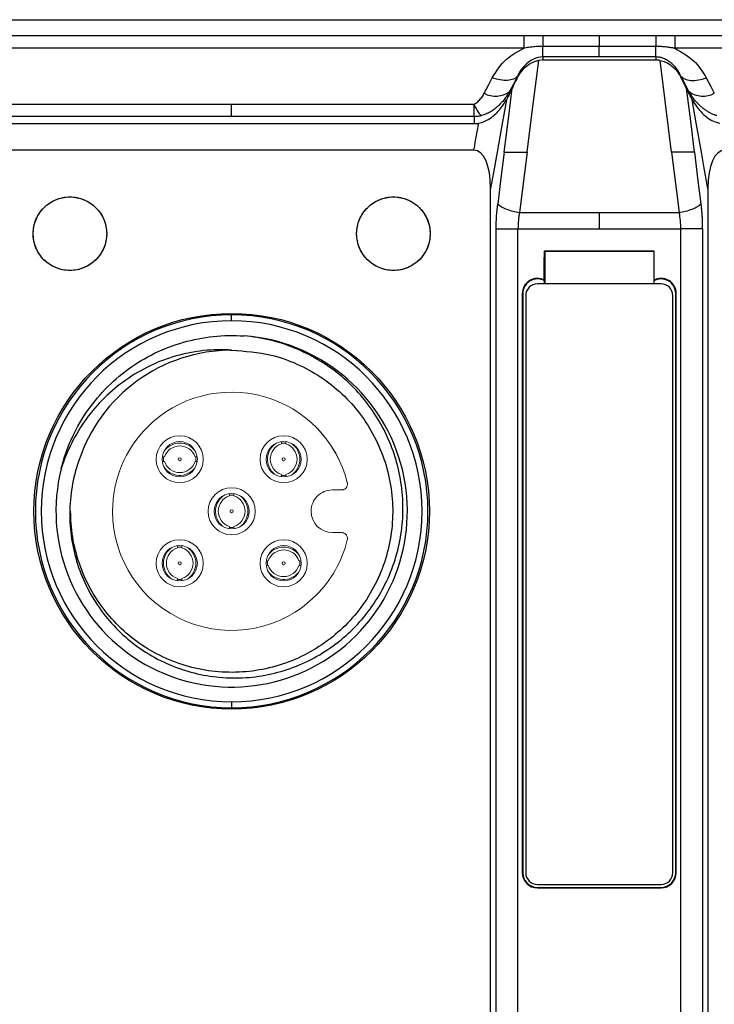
# Model space of a CAD drawing. Header units: millimetres. Extents: x 0 to 1380, y 0 to 297.
# Tile 35 of 60: x 631 to 654, y 162 to 195. Entities that reach past the tile are written whole.
import ezdxf

# ---------------------------------------------------------------- set-up
doc = ezdxf.new("R2010")
doc.units = ezdxf.units.MM
doc.layers.add('1', color=7, linetype='Continuous', true_color=0xffffff)

msp = doc.modelspace()

# ---------------------------------------------------------------- linework, layer by layer
at = {"color": 7, "linetype": 'Continuous', "lineweight": 25}
for p, q in [((618.693, 195.142), (768.705, 195.142)), ((628.122, 194.606), (647.989, 194.606)), ((647.989, 194.606), (647.989, 194.17)), ((648.635, 194.606), (648.635, 194.235)), ((648.635, 194.606), (650.556, 194.606)), ((650.556, 194.606), (652.477, 194.606)), ((650.556, 194.606), (650.556, 194.235)), ((653.122, 194.606), (672.989, 194.606)), ((653.122, 194.606), (653.122, 194.17)), ((647.989, 194.17), (628.122, 194.17)), ((650.556, 194.235), (648.635, 194.235)), ((650.556, 193.875), (650.556, 194.235)), ((652.477, 194.235), (650.556, 194.235)), ((672.989, 194.17), (653.122, 194.17)), ((648.635, 193.772), (648.485, 193.758)), ((648.635, 193.875), (648.635, 193.772)), ((650.556, 193.875), (648.635, 193.875)), ((648.635, 193.772), (650.556, 193.772)), ((652.476, 193.875), (650.556, 193.875)), ((650.556, 193.772), (652.476, 193.772)), ((652.476, 193.875), (652.476, 193.772)), ((647.778, 193.227), (647.778, 193.197)), ((647.778, 193.197), (647.778, 193.181)), ((653.333, 193.227), (653.333, 193.197)), ((653.333, 193.197), (653.333, 193.181)), ((647.504, 192.701), (647.504, 192.622)), ((653.607, 192.701), (653.607, 192.622)), ((629.817, 192.273), (638.056, 192.273)), ((638.056, 192.273), (646.295, 192.273)), ((638.056, 191.849), (629.805, 191.849)), ((646.306, 191.849), (638.056, 191.849)), ((646.306, 191.849), (646.306, 191.609)), ((629.805, 191.609), (638.056, 191.609)), ((638.056, 191.609), (646.306, 191.609)), ((638.056, 190.704), (629.817, 190.704)), ((646.294, 190.704), (638.056, 190.704)), ((648.1, 190.642), (647.844, 188.59)), ((648.096, 190.642), (648.1, 190.642)), ((653.012, 190.642), (653.268, 188.59)), ((653.786, 190.642), (653.79, 190.642)), ((646.86, 168.958), (646.86, 189.402)), ((654.251, 189.402), (654.251, 168.958)), ((647.844, 188.59), (650.556, 188.59)), ((650.556, 188.59), (653.268, 188.59)), ((647.051, 168.695), (647.051, 188.032)), ((647.792, 168.695), (647.792, 188.032)), ((647.792, 188.032), (650.556, 188.032)), ((650.556, 188.032), (653.319, 188.032)), ((653.319, 188.032), (653.319, 168.695)), ((654.061, 188.032), (654.061, 168.695)), ((648.688, 187.283), (652.406, 187.283)), ((648.705, 187.265), (648.688, 187.283)), ((652.406, 187.265), (648.705, 187.265)), ((648.705, 187.265), (648.705, 186.165)), ((652.406, 187.283), (652.406, 186.285)), ((652.656, 186.165), (648.455, 186.165)), ((648.697, 186.165), (648.698, 186.27)), ((652.406, 186.285), (652.406, 186.265)), ((652.406, 186.265), (652.406, 186.165)), ((647.938, 185.832), (647.938, 166.151)), ((647.938, 185.832), (647.955, 185.832)), ((647.955, 185.832), (647.955, 166.151)), ((648.055, 185.765), (648.055, 166.151)), ((653.056, 166.151), (653.056, 185.765)), ((653.156, 166.151), (653.156, 185.832)), ((653.156, 185.832), (653.174, 185.832)), ((653.174, 166.151), (653.174, 185.832)), ((638.056, 184.909), (638.056, 185.109)), ((638.216, 183.889), (638, 183.902)), ((637.056, 171.835), (637.056, 171.784)), ((638.056, 171.959), (638.056, 171.759)), ((639.056, 171.784), (639.056, 171.835)), ((646.86, 156.325), (646.86, 168.958)), ((647.051, 162.642), (647.051, 168.695)), ((647.792, 162.642), (647.792, 168.695)), ((653.319, 168.695), (653.319, 162.642)), ((654.061, 168.695), (654.061, 162.642)), ((654.251, 168.958), (654.251, 156.325)), ((647.955, 166.151), (647.938, 166.151)), ((653.174, 166.151), (653.156, 166.151)), ((648.455, 165.751), (652.656, 165.751)), ((648.455, 165.633), (648.455, 165.651)), ((648.455, 165.651), (652.656, 165.651)), ((652.656, 165.651), (652.656, 165.633)), ((648.455, 165.633), (650.556, 165.633)), ((650.556, 165.633), (652.656, 165.633)), ((647.051, 156.588), (647.051, 162.642)), ((647.792, 156.588), (647.792, 162.642)), ((653.319, 162.642), (653.319, 156.588)), ((654.061, 162.642), (654.061, 156.588))]:
    msp.add_line(p, q, dxfattribs=at)
at = {"color": 7, "linetype": 'Continuous', "lineweight": 25, "flags": 128}
for points in [[(648.485, 193.758), (648.267, 192.013), (648.096, 190.642)], [(653.015, 190.642), (652.798, 192.387), (652.627, 193.758)], [(646.644, 192.641), (646.797, 192.934), (646.917, 193.165)], [(647.778, 193.227), (647.625, 192.932), (647.504, 192.701)], [(653.607, 192.701), (653.454, 192.995), (653.333, 193.227)], [(654.194, 193.166), (654.347, 192.872), (654.468, 192.641)], [(647.326, 190.642), (647.478, 191.86), (647.597, 192.817)], [(653.515, 192.817), (653.666, 191.599), (653.786, 190.642)], [(653.515, 192.817), (653.567, 192.708), (653.607, 192.622)], [(647.4, 192.421), (647.222, 191.425), (647.082, 190.642)], [(654.03, 190.642), (653.852, 191.638), (653.712, 192.421)], [(646.341, 190.964), (646.407, 191.333), (646.458, 191.623)], [(646.294, 190.704), (646.32, 190.85), (646.341, 190.964)], [(647.082, 190.642), (646.958, 189.948), (646.86, 189.402)], [(647.322, 190.642), (647.199, 189.66), (647.103, 188.888)], [(653.79, 190.642), (653.912, 189.66), (654.009, 188.888)], [(654.251, 189.402), (654.127, 190.096), (654.03, 190.642)], [(648.68, 186.298), (648.685, 186.849), (648.688, 187.283)]]:
    msp.add_lwpolyline(points, dxfattribs=at)
at = {"color": 7, "linetype": 'Continuous', "lineweight": 25}
for centre, radius in [((632.556, 187.868), 1.25), ((643.556, 187.868), 1.25), ((638.056, 178.434), 6.725)]:
    msp.add_circle(centre, radius, dxfattribs=at)
for centre, radius, start, end in [((685.639, 194.423), 33.163, 179.684, 180.3252), ((383.659, 194.39), 268.817, 359.89043, 359.96704), ((647.027, 193.342), 0.799, 241.3558, 306.6676), ((654.085, 193.342), 0.799, 233.3307, 298.6464), ((648.455, 185.832), 0.517, 64.2419, 180), ((648.455, 185.832), 0.5, 61.0398, 180), ((648.455, 185.765), 0.4, 90, 180), ((652.656, 185.832), 0.517, 0, 118.8903), ((652.656, 185.832), 0.5, 0, 120), ((652.656, 185.765), 0.4, 0, 90), ((638.056, 178.434), 6.675, 90, 270), ((638.056, 178.434), 6.675, 270, 90), ((638.056, 178.434), 6.475, 90, 270), ((638.056, 178.434), 6.475, 270, 90), ((638.056, 178.434), 5.975, 166.077, 85.923), ((638.056, 178.434), 5.475, 90, 162), ((648.455, 166.151), 0.517, 180, 270), ((648.455, 166.151), 0.5, 180, 270), ((648.455, 166.151), 0.4, 180, 270), ((652.656, 166.151), 0.4, 270, 0), ((652.656, 166.151), 0.517, 270, 0), ((652.656, 166.151), 0.5, 270, 0)]:
    msp.add_arc(centre, radius, start, end, dxfattribs=at)
for centre, major_axis, ratio, start_param, end_param in [((648.544, 194.47), (1.039, 1.884), 0.031286, 2.342017, 2.659043), ((652.567, 194.47), (-1.039, 1.884), 0.031286, 3.624142, 3.941168), ((645.997, 188.718), (0.354, 1.981), 0.397618, 5.13501, 6.354166), ((655.115, 188.718), (-0.354, 1.981), 0.397618, 6.212204, 7.431363)]:
    msp.add_ellipse(centre, major_axis=major_axis, ratio=ratio, start_param=start_param, end_param=end_param, dxfattribs=at)
for points in [[(647.989, 194.606), (648.205, 194.606), (648.42, 194.606), (648.635, 194.606)], [(652.477, 194.606), (652.692, 194.606), (652.907, 194.606), (653.122, 194.606)], [(652.627, 193.758), (652.577, 193.767), (652.527, 193.772), (652.476, 193.772)], [(647.326, 190.642), (647.324, 190.642), (647.323, 190.642), (647.322, 190.642)], [(647.051, 188.032), (647.051, 188.325), (647.068, 188.611), (647.103, 188.888)], [(653.267, 188.59), (653.301, 188.412), (653.319, 188.222), (653.319, 188.032)], [(648.698, 186.27), (648.692, 186.279), (648.686, 186.289), (648.68, 186.298)]]:
    msp.add_open_spline(points, degree=3, dxfattribs=at)
for points, knots in [([(646.917, 193.165), (647.061, 193.396), (647.317, 193.808), (647.784, 194.06), (647.989, 194.17)], [0, 0, 0, 0, 0.5606353, 1, 1, 1, 1]), ([(648.635, 194.235), (648.581, 194.234), (648.474, 194.232), (648.314, 194.219), (648.152, 194.198), (648.044, 194.18), (647.989, 194.17)], [0, 0, 0, 0, 0.246783, 0.492449, 0.742042, 1, 1, 1, 1]), ([(648.635, 193.875), (648.635, 193.894), (648.634, 193.935), (648.634, 194.059), (648.634, 194.141), (648.635, 194.235)], [0, 0, 0, 0, 0.5, 0.5, 1, 1, 1, 1]), ([(653.122, 194.17), (653.109, 194.172), (653.082, 194.178), (653.029, 194.186), (652.936, 194.201), (652.801, 194.218), (652.639, 194.232), (652.53, 194.234), (652.477, 194.235)], [0, 0, 0, 0, 0.062252, 0.124732, 0.249805, 0.500112, 0.752665, 1, 1, 1, 1]), ([(653.122, 194.17), (653.379, 194.023), (653.839, 193.76), (654.085, 193.348), (654.194, 193.166)], [0, 0, 0, 0, 0.559063, 1, 1, 1, 1]), ([(648.635, 193.875), (648.524, 193.873), (648.415, 193.843), (648.229, 193.757), (648.15, 193.701), (647.944, 193.519), (647.847, 193.376), (647.778, 193.227)], [0, 0, 0, 0, 0.25, 0.25, 0.5, 0.5, 1, 1, 1, 1]), ([(647.778, 193.181), (647.819, 193.251), (647.917, 193.418), (648.11, 193.6), (648.324, 193.718), (648.44, 193.747), (648.485, 193.758)], [0, 0, 0, 0, 0.278055, 0.663341, 0.87035, 1, 1, 1, 1]), ([(653.333, 193.227), (653.319, 193.256), (653.286, 193.325), (653.217, 193.435), (653.134, 193.54), (653.04, 193.636), (652.939, 193.718), (652.818, 193.792), (652.694, 193.843), (652.58, 193.871), (652.508, 193.874), (652.476, 193.875)], [0, 0, 0, 0, 0.107321, 0.249406, 0.400324, 0.498614, 0.624464, 0.748626, 0.85076, 0.93408, 1, 1, 1, 1]), ([(652.627, 193.758), (652.69, 193.741), (652.844, 193.699), (653.088, 193.531), (653.244, 193.347), (653.32, 193.205), (653.333, 193.181)], [0, 0, 0, 0, 0.184197, 0.447369, 0.905201, 1, 1, 1, 1]), ([(647.778, 193.226), (647.713, 193.142), (647.594, 193.091), (647.288, 193.069), (647.103, 193.099), (646.917, 193.165)], [0, 0, 0, 0, 0.5, 0.5, 1, 1, 1, 1]), ([(653.333, 193.227), (653.364, 193.187), (653.408, 193.153), (653.521, 193.102), (653.591, 193.086), (653.749, 193.075), (653.836, 193.08), (654.015, 193.11), (654.107, 193.135), (654.194, 193.166)], [0, 0, 0, 0, 0.25, 0.25, 0.5, 0.5, 0.75, 0.75, 1, 1, 1, 1]), ([(647.504, 192.622), (647.521, 192.658), (647.552, 192.723), (647.583, 192.788), (647.597, 192.817)], [0, 0, 0, 0, 0.559985, 1, 1, 1, 1]), ([(646.295, 192.273), (646.304, 192.275), (646.312, 192.279), (646.372, 192.308), (646.415, 192.344), (646.493, 192.42), (646.527, 192.46), (646.59, 192.547), (646.619, 192.593), (646.644, 192.641)], [0.0000236, 0.0000236, 0.0000236, 0.0000236, 0.0474659, 0.0474659, 0.3627076, 0.3627076, 0.6742937, 0.6742937, 1, 1, 1, 1]), ([(646.458, 191.623), (646.523, 191.64), (646.688, 191.685), (646.973, 191.87), (647.222, 192.131), (647.348, 192.336), (647.4, 192.421)], [0, 0, 0, 0, 0.126766, 0.323225, 0.719615, 1, 1, 1, 1]), ([(647.504, 192.701), (647.482, 192.662), (647.434, 192.581), (647.348, 192.458), (647.242, 192.329), (647.119, 192.205), (646.985, 192.094), (646.847, 192.003), (646.705, 191.93), (646.605, 191.898), (646.557, 191.883)], [0, 0, 0, 0, 0.106316, 0.224325, 0.355054, 0.500236, 0.632465, 0.759639, 0.882244, 1, 1, 1, 1]), ([(647.504, 192.622), (647.485, 192.583), (647.451, 192.513), (647.416, 192.449), (647.4, 192.421)], [0, 0, 0, 0, 0.5599759, 1, 1, 1, 1]), ([(654.555, 191.883), (654.523, 191.893), (654.457, 191.912), (654.361, 191.954), (654.267, 192.003), (654.174, 192.062), (654.084, 192.128), (653.965, 192.23), (653.834, 192.368), (653.705, 192.536), (653.638, 192.649), (653.607, 192.701)], [0, 0, 0, 0, 0.077756, 0.157847, 0.240021, 0.32425, 0.410652, 0.499447, 0.689826, 0.855598, 1, 1, 1, 1]), ([(653.607, 192.622), (653.627, 192.583), (653.661, 192.513), (653.696, 192.449), (653.712, 192.421)], [0, 0, 0, 0, 0.559991, 1, 1, 1, 1]), ([(653.712, 192.421), (653.811, 192.266), (653.952, 192.045), (654.25, 191.793), (654.457, 191.672), (654.602, 191.636), (654.653, 191.623)], [0, 0, 0, 0, 0.505111, 0.718275, 0.899418, 1, 1, 1, 1]), ([(638.056, 191.849), (638.056, 191.87), (638.056, 191.919), (638.056, 192.064), (638.056, 192.161), (638.056, 192.273)], [0, 0, 0, 0, 0.5, 0.5, 1, 1, 1, 1]), ([(646.295, 192.273), (646.341, 192.167), (646.391, 192.072), (646.482, 191.936), (646.524, 191.895), (646.557, 191.883)], [0, 0, 0, 0, 0.5, 0.5, 1, 1, 1, 1]), ([(646.306, 191.849), (646.304, 191.87), (646.302, 191.919), (646.299, 192.064), (646.297, 192.161), (646.295, 192.273)], [0, 0, 0, 0, 0.5, 0.5, 1, 1, 1, 1]), ([(646.557, 191.883), (646.514, 191.873), (646.432, 191.853), (646.347, 191.85), (646.306, 191.849)], [0, 0, 0, 0, 0.512196, 1, 1, 1, 1]), ([(646.306, 191.609), (646.335, 191.609), (646.386, 191.611), (646.436, 191.619), (646.458, 191.623)], [0, 0, 0, 0, 0.559946, 1, 1, 1, 1]), ([(647.326, 190.642), (647.374, 190.642), (647.471, 190.642), (647.716, 190.642), (647.938, 190.642), (648.066, 190.642), (648.096, 190.642)], [0, 0, 0, 0, 0.305843, 0.612035, 0.906965, 1, 1, 1, 1]), ([(653.786, 190.642), (653.772, 190.642), (653.747, 190.642), (653.7, 190.641), (653.652, 190.641), (653.605, 190.641), (653.561, 190.641), (653.523, 190.641), (653.491, 190.642), (653.425, 190.642), (653.319, 190.641), (653.166, 190.641), (653.064, 190.642), (653.015, 190.642)], [0, 0, 0, 0, 0.09704, 0.186283, 0.266816, 0.337948, 0.399161, 0.450151, 0.49076, 0.52092, 0.692107, 0.852309, 1, 1, 1, 1]), ([(632.556, 186.618), (632.721, 186.618), (632.883, 186.651), (633.11, 186.745), (633.182, 186.783), (633.318, 186.874), (633.382, 186.927), (633.555, 187.1), (633.648, 187.239), (633.773, 187.54), (633.806, 187.705), (633.806, 188.031), (633.773, 188.195), (633.648, 188.497), (633.557, 188.635), (633.323, 188.869), (633.186, 188.96), (632.959, 189.055), (632.881, 189.078), (632.721, 189.11), (632.638, 189.118), (632.393, 189.118), (632.229, 189.086), (631.928, 188.961), (631.788, 188.868), (631.557, 188.638), (631.464, 188.499), (631.339, 188.197), (631.306, 188.035), (631.306, 187.705), (631.338, 187.542), (631.432, 187.315), (631.47, 187.243), (631.561, 187.107), (631.613, 187.043), (631.786, 186.87), (631.926, 186.777), (632.226, 186.652), (632.391, 186.618), (632.556, 186.618)], [0, 0, 0, 0, 0.0625, 0.0625, 0.09375, 0.09375, 0.125, 0.125, 0.1875, 0.1875, 0.25, 0.25, 0.3125, 0.3125, 0.375, 0.375, 0.4375, 0.4375, 0.46875, 0.46875, 0.5, 0.5, 0.5625, 0.5625, 0.625, 0.625, 0.6875, 0.6875, 0.75, 0.75, 0.8125, 0.8125, 0.84375, 0.84375, 0.875, 0.875, 0.9375, 0.9375, 1, 1, 1, 1]), ([(643.556, 186.618), (643.721, 186.618), (643.883, 186.651), (644.11, 186.745), (644.182, 186.783), (644.318, 186.874), (644.382, 186.927), (644.555, 187.1), (644.648, 187.239), (644.773, 187.54), (644.806, 187.705), (644.806, 188.031), (644.773, 188.195), (644.648, 188.497), (644.557, 188.635), (644.323, 188.869), (644.186, 188.96), (643.959, 189.055), (643.881, 189.078), (643.721, 189.11), (643.638, 189.118), (643.393, 189.118), (643.229, 189.086), (642.928, 188.961), (642.788, 188.868), (642.557, 188.638), (642.464, 188.499), (642.339, 188.197), (642.306, 188.035), (642.306, 187.705), (642.338, 187.542), (642.432, 187.315), (642.47, 187.243), (642.561, 187.107), (642.613, 187.043), (642.786, 186.87), (642.926, 186.777), (643.226, 186.652), (643.391, 186.618), (643.556, 186.618)], [0, 0, 0, 0, 0.0625, 0.0625, 0.09375, 0.09375, 0.125, 0.125, 0.1875, 0.1875, 0.25, 0.25, 0.3125, 0.3125, 0.375, 0.375, 0.4375, 0.4375, 0.46875, 0.46875, 0.5, 0.5, 0.5625, 0.5625, 0.625, 0.625, 0.6875, 0.6875, 0.75, 0.75, 0.8125, 0.8125, 0.84375, 0.84375, 0.875, 0.875, 0.9375, 0.9375, 1, 1, 1, 1]), ([(647.103, 188.888), (647.13, 188.857), (647.168, 188.826), (647.267, 188.764), (647.328, 188.733), (647.465, 188.679), (647.54, 188.654), (647.693, 188.616), (647.77, 188.601), (647.844, 188.59)], [0, 0, 0, 0, 0.2514984, 0.2514984, 0.5029968, 0.5029968, 0.7544952, 0.7544952, 0.9999872, 0.9999872, 0.9999872, 0.9999872]), ([(653.267, 188.59), (653.341, 188.601), (653.418, 188.616), (653.571, 188.654), (653.647, 188.679), (653.784, 188.733), (653.844, 188.764), (653.944, 188.826), (653.982, 188.857), (654.009, 188.888)], [0, 0, 0, 0, 0.2440422, 0.2440422, 0.4940422, 0.4940422, 0.7440422, 0.7440422, 0.9940422, 0.9940422, 0.9940422, 0.9940422]), ([(654.009, 188.888), (654.014, 188.842), (654.025, 188.749), (654.038, 188.608), (654.048, 188.466), (654.055, 188.323), (654.06, 188.178), (654.06, 188.081), (654.061, 188.032)], [0, 0, 0, 0, 0.1671, 0.333389, 0.499344, 0.665446, 0.832174, 1, 1, 1, 1]), ([(647.844, 188.59), (647.838, 188.554), (647.825, 188.481), (647.81, 188.37), (647.8, 188.257), (647.793, 188.144), (647.793, 188.069), (647.792, 188.032)], [0, 0, 0, 0, 0.20222, 0.403713, 0.604093, 0.802978, 1, 1, 1, 1]), ([(650.556, 188.59), (650.556, 188.488), (650.556, 188.304), (650.556, 188.115), (650.556, 188.032)], [0, 0, 0, 0, 0.5585918, 1, 1, 1, 1]), ([(647.051, 188.032), (647.079, 188.032), (647.119, 188.032), (647.219, 188.032), (647.28, 188.032), (647.416, 188.032), (647.491, 188.032), (647.643, 188.032), (647.719, 188.032), (647.792, 188.032)], [0.0059582, 0.0059582, 0.0059582, 0.0059582, 0.2559582, 0.2559582, 0.5059582, 0.5059582, 0.7559582, 0.7559582, 1, 1, 1, 1]), ([(654.061, 188.032), (654.001, 188.032), (653.897, 188.032), (653.635, 188.032), (653.477, 188.032), (653.319, 188.032)], [0, 0, 0, 0, 0.5, 0.5, 1, 1, 1, 1]), ([(632.258, 179.872), (632.342, 180.212), (632.456, 180.546), (632.738, 181.181), (632.906, 181.483), (633.295, 182.058), (633.517, 182.332), (633.998, 182.832), (634.259, 183.06), (634.82, 183.47), (635.123, 183.651), (635.752, 183.957), (636.08, 184.082), (636.746, 184.273), (637.086, 184.339), (637.779, 184.413), (638.131, 184.419), (638.481, 184.394)], [0, 0, 0, 0, 0.125, 0.125, 0.25, 0.25, 0.375, 0.375, 0.5, 0.5, 0.625, 0.625, 0.75, 0.75, 0.875, 0.875, 1, 1, 1, 1]), ([(632.85, 180.126), (632.752, 179.844), (632.678, 179.557), (632.578, 178.973), (632.551, 178.674), (632.547, 178.083), (632.568, 177.79), (632.657, 177.207), (632.726, 176.915), (632.908, 176.352), (633.021, 176.08), (633.289, 175.555), (633.446, 175.3), (633.797, 174.822), (633.989, 174.599), (634.407, 174.185), (634.635, 173.992), (635.36, 173.474), (635.888, 173.21), (637.024, 172.851), (637.606, 172.764), (638.499, 172.771), (638.795, 172.797), (639.375, 172.893), (639.661, 172.963), (640.225, 173.15), (640.5, 173.266), (641.024, 173.536), (641.274, 173.69), (641.752, 174.039), (641.98, 174.234), (642.398, 174.65), (642.589, 174.874), (642.937, 175.35), (643.095, 175.605), (643.367, 176.13), (643.482, 176.401), (643.671, 176.959), (643.745, 177.248), (643.846, 177.833), (643.874, 178.126), (643.885, 178.714), (643.869, 179.01), (643.79, 179.601), (643.729, 179.889), (643.564, 180.454), (643.461, 180.73), (643.21, 181.268), (643.064, 181.528), (642.739, 182.019), (642.558, 182.251), (642.161, 182.689), (641.943, 182.896), (641.486, 183.268), (641.245, 183.437), (640.737, 183.737), (640.469, 183.87), (639.646, 184.204), (639.075, 184.342), (638.481, 184.394)], [0, 0, 0, 0, 0.03125, 0.03125, 0.0625, 0.0625, 0.09375, 0.09375, 0.125, 0.125, 0.15625, 0.15625, 0.1875, 0.1875, 0.21875, 0.21875, 0.25, 0.25, 0.3125, 0.3125, 0.375, 0.375, 0.40625, 0.40625, 0.4375, 0.4375, 0.46875, 0.46875, 0.5, 0.5, 0.53125, 0.53125, 0.5625, 0.5625, 0.59375, 0.59375, 0.625, 0.625, 0.65625, 0.65625, 0.6875, 0.6875, 0.71875, 0.71875, 0.75, 0.75, 0.78125, 0.78125, 0.8125, 0.8125, 0.84375, 0.84375, 0.875, 0.875, 0.90625, 0.90625, 0.9375, 0.9375, 1, 1, 1, 1]), ([(638.056, 183.909), (637.737, 183.931), (637.419, 183.926), (636.787, 183.861), (636.471, 183.799), (635.862, 183.626), (635.567, 183.513), (634.995, 183.239), (634.717, 183.077), (634.199, 182.715), (633.957, 182.513), (633.505, 182.068), (633.295, 181.823), (632.924, 181.311), (632.76, 181.041), (632.474, 180.475), (632.352, 180.178), (632.255, 179.873)], [0, 0, 0, 0, 0.125, 0.125, 0.25, 0.25, 0.375, 0.375, 0.5, 0.5, 0.625, 0.625, 0.75, 0.75, 0.875, 0.875, 1, 1, 1, 1]), ([(638.056, 183.909), (638.51, 183.878), (639.272, 183.824), (640.284, 183.461), (641.098, 183.019), (641.824, 182.441), (642.445, 181.753), (642.938, 180.968), (643.296, 180.112), (643.502, 179.208), (643.556, 178.283), (643.451, 177.361), (643.195, 176.47), (642.791, 175.636), (642.255, 174.879), (641.597, 174.226), (640.841, 173.69), (640.004, 173.291), (639.112, 173.035), (638.191, 172.936), (637.265, 172.99), (636.362, 173.202), (635.507, 173.559), (634.725, 174.058), (634.036, 174.678), (633.464, 175.408), (633.019, 176.222), (632.722, 177.099), (632.595, 177.848), (632.585, 178.295), (632.581, 178.434)], [0, 0, 0, 0, 0.0526297, 0.0884435, 0.1242577, 0.160071, 0.1958838, 0.2316965, 0.2675087, 0.3033217, 0.3391345, 0.3749476, 0.4107608, 0.4465733, 0.4823857, 0.5181982, 0.5540116, 0.5898239, 0.6256367, 0.6614489, 0.6972621, 0.7330754, 0.7688879, 0.8047005, 0.8405133, 0.8763259, 0.9121389, 0.9479514, 0.9837639, 1, 1, 1, 1])]:
    msp.add_open_spline(points, degree=3, knots=knots, dxfattribs=at)
at = {"layer": '1', "color": 155, "linetype": 'Continuous', "lineweight": 18}
for p, q in [((641.481, 179.159), (641.794, 179.159)), ((641.794, 177.709), (641.481, 177.709))]:
    msp.add_line(p, q, dxfattribs=at)
at = {"layer": '1', "color": 155, "linetype": 'Continuous', "lineweight": 13}
for centre, radius, start, end in [((638.056, 178.434), 4.05, 13.9053, 135.0039), ((638.056, 178.434), 4.05, 135.0039, 180), ((641.481, 178.434), 0.725, 90, 135), ((641.481, 178.434), 0.725, 135, 180), ((638.056, 178.434), 4.05, 180, 314.9987), ((641.481, 178.434), 0.725, 180, 270), ((638.056, 178.434), 4.05, 314.9987, 346.0947)]:
    msp.add_arc(centre, radius, start, end, dxfattribs=at)
at = {"layer": '1', "color": 155, "linetype": 'Continuous', "lineweight": 18}
for centre, radius, start, end in [((638.056, 178.434), 4.05, 13.9019, 135), ((638.056, 178.434), 4.05, 135, 180), ((636.289, 180.202), 0.8, 0, 180), ((636.289, 180.202), 0.6, 0, 180), ((639.824, 180.202), 0.8, 0, 180), ((639.824, 180.202), 0.6, 0, 180), ((639.824, 180.202), 0.55, 90, 98.2981), ((639.824, 180.202), 0.55, 81.7022, 90), ((636.289, 180.202), 0.8, 180, 0), ((636.289, 180.202), 0.6, 180, 0), ((636.289, 180.202), 0.55, 171.7022, 180), ((636.289, 180.202), 0.55, 180, 188.2981), ((636.289, 180.202), 0.05, 0, 180), ((636.289, 180.202), 0.05, 180, 0), ((636.289, 180.202), 0.55, 350.7142, 0), ((636.289, 180.202), 0.55, 0, 8.2981), ((639.824, 180.202), 0.8, 180, 0), ((639.824, 180.202), 0.6, 180, 0), ((639.824, 180.202), 0.05, 90, 270), ((639.824, 180.202), 0.05, 270, 90), ((639.824, 180.202), 0.55, 261.7022, 270), ((639.824, 180.202), 0.55, 270, 278.2981), ((638.056, 178.434), 0.8, 0, 180), ((638.056, 178.434), 0.6, 0, 180), ((641.481, 178.434), 0.725, 90, 135), ((638.056, 178.434), 0.55, 90, 98.2981), ((638.056, 178.434), 0.55, 81.7022, 90), ((641.481, 178.434), 0.725, 135, 180), ((638.056, 178.434), 4.05, 180, 315), ((638.056, 178.434), 0.8, 180, 0), ((638.056, 178.434), 0.6, 180, 0), ((638.056, 178.434), 0.05, 90, 270), ((638.056, 178.434), 0.05, 270, 90), ((641.481, 178.434), 0.725, 180, 270), ((638.056, 178.434), 0.55, 260.7142, 270), ((638.056, 178.434), 0.55, 270, 278.2981), ((636.289, 176.667), 0.8, 0, 180), ((639.824, 176.667), 0.8, 0, 180), ((638.056, 178.434), 4.05, 315, 346.0981), ((636.289, 176.667), 0.6, 0, 180), ((636.289, 176.667), 0.55, 90, 98.2981), ((636.289, 176.667), 0.55, 81.7022, 90), ((639.824, 176.667), 0.6, 0, 180), ((636.289, 176.667), 0.05, 90, 270), ((636.289, 176.667), 0.05, 270, 90), ((639.824, 176.667), 0.55, 171.7022, 180), ((639.824, 176.667), 0.05, 0, 180), ((639.824, 176.667), 0.55, 0, 8.2981), ((636.289, 176.667), 0.8, 180, 0), ((636.289, 176.667), 0.6, 180, 0), ((639.824, 176.667), 0.8, 180, 0), ((639.824, 176.667), 0.6, 180, 0), ((639.824, 176.667), 0.55, 180, 188.2981), ((639.824, 176.667), 0.05, 180, 0), ((639.824, 176.667), 0.55, 350.7142, 0), ((636.289, 176.667), 0.55, 260.7142, 270), ((636.289, 176.667), 0.55, 270, 278.2981)]:
    msp.add_arc(centre, radius, start, end, dxfattribs=at)
for centre, major_axis, start_param, end_param in [((636.289, 180.103), (-0.65, 0), 3.72839, 5.696473), ((639.924, 180.202), (0, -0.65), 3.68283, 5.594077), ((639.92, 180.202), (0, 0.55), 0.323805, 2.817791), ((639.728, 180.202), (0, -0.55), 0.323805, 2.817791), ((639.725, 180.202), (0, 0.65), 3.736137, 5.688764), ((636.289, 180.106), (0.55, 0), 0.323805, 2.817791), ((636.289, 180.298), (-0.55, 0), 0.323805, 2.817791), ((636.289, 180.302), (0.65, 0), 3.718815, 5.587667), ((638.156, 178.434), (0, -0.65), 3.68283, 5.594077), ((638.152, 178.434), (0, 0.55), 0.323805, 2.817791), ((637.96, 178.434), (0, -0.55), 0.323805, 2.817791), ((637.957, 178.434), (0, 0.65), 3.738329, 5.686575), ((636.388, 176.667), (0, -0.65), 3.733784, 5.691117), ((636.385, 176.667), (0, 0.55), 0.323805, 2.817791), ((636.192, 176.667), (0, -0.55), 0.323805, 2.817791), ((636.189, 176.667), (0, 0.65), 3.736056, 5.688846), ((639.824, 176.567), (-0.65, 0), 3.730337, 5.694526), ((639.824, 176.571), (0.55, 0), 0.323805, 2.817791), ((639.824, 176.766), (0.65, 0), 3.718815, 5.587667), ((639.824, 176.763), (-0.55, 0), 0.323805, 2.817791)]:
    msp.add_ellipse(centre, major_axis=major_axis, ratio=0.999406, start_param=start_param, end_param=end_param, dxfattribs=at)
for points, knots in [([(639.747, 180.786), (639.747, 180.782), (639.747, 180.761), (639.746, 180.74), (639.745, 180.724)], [0, 0, 0, 0, 0.170749, 1, 1, 1, 1]), ([(639.903, 180.724), (639.902, 180.74), (639.902, 180.762), (639.901, 180.784), (639.901, 180.788)], [0, 0, 0, 0, 0.795639, 1, 1, 1, 1]), ([(635.702, 180.126), (635.706, 180.125), (635.729, 180.125), (635.75, 180.124), (635.767, 180.123)], [0, 0, 0, 0, 0.214862, 1, 1, 1, 1]), ([(635.767, 180.281), (635.75, 180.28), (635.73, 180.28), (635.708, 180.279), (635.704, 180.279)], [0, 0, 0, 0, 0.816156, 1, 1, 1, 1]), ([(636.876, 180.279), (636.871, 180.279), (636.848, 180.28), (636.827, 180.28), (636.81, 180.281)], [0, 0, 0, 0, 0.214862, 1, 1, 1, 1]), ([(636.81, 180.123), (636.827, 180.124), (636.848, 180.125), (636.869, 180.125), (636.873, 180.125)], [0, 0, 0, 0, 0.816156, 1, 1, 1, 1]), ([(639.745, 179.681), (639.746, 179.664), (639.747, 179.643), (639.747, 179.621), (639.747, 179.616)], [0, 0, 0, 0, 0.795639, 1, 1, 1, 1]), ([(639.901, 179.619), (639.901, 179.622), (639.902, 179.644), (639.902, 179.664), (639.903, 179.681)], [0, 0, 0, 0, 0.170749, 1, 1, 1, 1]), ([(641.867, 179.174), (641.89, 179.183), (641.909, 179.195), (641.933, 179.216), (641.94, 179.223), (641.953, 179.239), (641.965, 179.255), (641.973, 179.272), (641.981, 179.289), (641.984, 179.298), (641.991, 179.324), (641.994, 179.342), (641.994, 179.359)], [0, 0, 0, 0, 0.25, 0.25, 0.375, 0.375, 0.5, 0.625, 0.625, 0.75, 0.75, 1, 1, 1, 1]), ([(637.98, 179.018), (637.979, 179.014), (637.979, 178.993), (637.978, 178.973), (637.978, 178.956)], [0, 0, 0, 0, 0.170749, 1, 1, 1, 1]), ([(638.135, 178.956), (638.135, 178.973), (638.134, 178.994), (638.133, 179.016), (638.133, 179.021)], [0, 0, 0, 0, 0.795639, 1, 1, 1, 1]), ([(637.978, 177.913), (637.978, 177.896), (637.979, 177.875), (637.98, 177.853), (637.98, 177.848)], [0, 0, 0, 0, 0.795639, 1, 1, 1, 1]), ([(638.133, 177.851), (638.133, 177.855), (638.134, 177.876), (638.135, 177.896), (638.135, 177.913)], [0, 0, 0, 0, 0.170749, 1, 1, 1, 1]), ([(641.994, 177.509), (641.994, 177.527), (641.991, 177.545), (641.982, 177.58), (641.974, 177.597), (641.959, 177.622), (641.953, 177.63), (641.941, 177.645), (641.933, 177.653), (641.917, 177.667), (641.909, 177.673), (641.889, 177.685), (641.879, 177.691), (641.867, 177.695)], [0, 0, 0, 0, 0.25, 0.25, 0.5, 0.5, 0.625, 0.625, 0.75, 0.75, 0.875, 0.875, 1, 1, 1, 1]), ([(636.212, 177.25), (636.212, 177.246), (636.211, 177.225), (636.21, 177.205), (636.21, 177.188)], [0, 0, 0, 0, 0.170749, 1, 1, 1, 1]), ([(636.367, 177.188), (636.367, 177.205), (636.366, 177.226), (636.365, 177.248), (636.365, 177.253)], [0, 0, 0, 0, 0.795639, 1, 1, 1, 1]), ([(639.303, 176.745), (639.286, 176.745), (639.265, 176.744), (639.244, 176.744), (639.24, 176.743)], [0, 0, 0, 0, 0.816156, 1, 1, 1, 1]), ([(640.411, 176.743), (640.406, 176.743), (640.384, 176.744), (640.362, 176.745), (640.346, 176.745)], [0, 0, 0, 0, 0.214862, 1, 1, 1, 1]), ([(639.237, 176.59), (639.242, 176.59), (639.264, 176.589), (639.286, 176.588), (639.303, 176.588)], [0, 0, 0, 0, 0.214862, 1, 1, 1, 1]), ([(640.346, 176.588), (640.362, 176.588), (640.383, 176.589), (640.405, 176.59), (640.409, 176.59)], [0, 0, 0, 0, 0.816156, 1, 1, 1, 1]), ([(636.21, 176.145), (636.21, 176.129), (636.211, 176.107), (636.212, 176.085), (636.212, 176.081)], [0, 0, 0, 0, 0.795639, 1, 1, 1, 1]), ([(636.365, 176.083), (636.365, 176.087), (636.366, 176.108), (636.367, 176.129), (636.367, 176.145)], [0, 0, 0, 0, 0.170749, 1, 1, 1, 1])]:
    msp.add_open_spline(points, degree=3, knots=knots, dxfattribs=at)
for points in [[(641.994, 179.359), (641.994, 179.365), (641.993, 179.376), (641.991, 179.392), (641.989, 179.402), (641.988, 179.407)], [(641.867, 179.174), (641.86, 179.17), (641.844, 179.165), (641.819, 179.161), (641.802, 179.159), (641.794, 179.159)], [(641.794, 177.709), (641.802, 177.709), (641.819, 177.708), (641.844, 177.704), (641.86, 177.698), (641.867, 177.695)], [(641.988, 177.461), (641.989, 177.467), (641.991, 177.477), (641.993, 177.493), (641.994, 177.504), (641.994, 177.509)]]:
    msp.add_open_spline(points, degree=3, dxfattribs=at)

doc.saveas('drawing.dxf')
